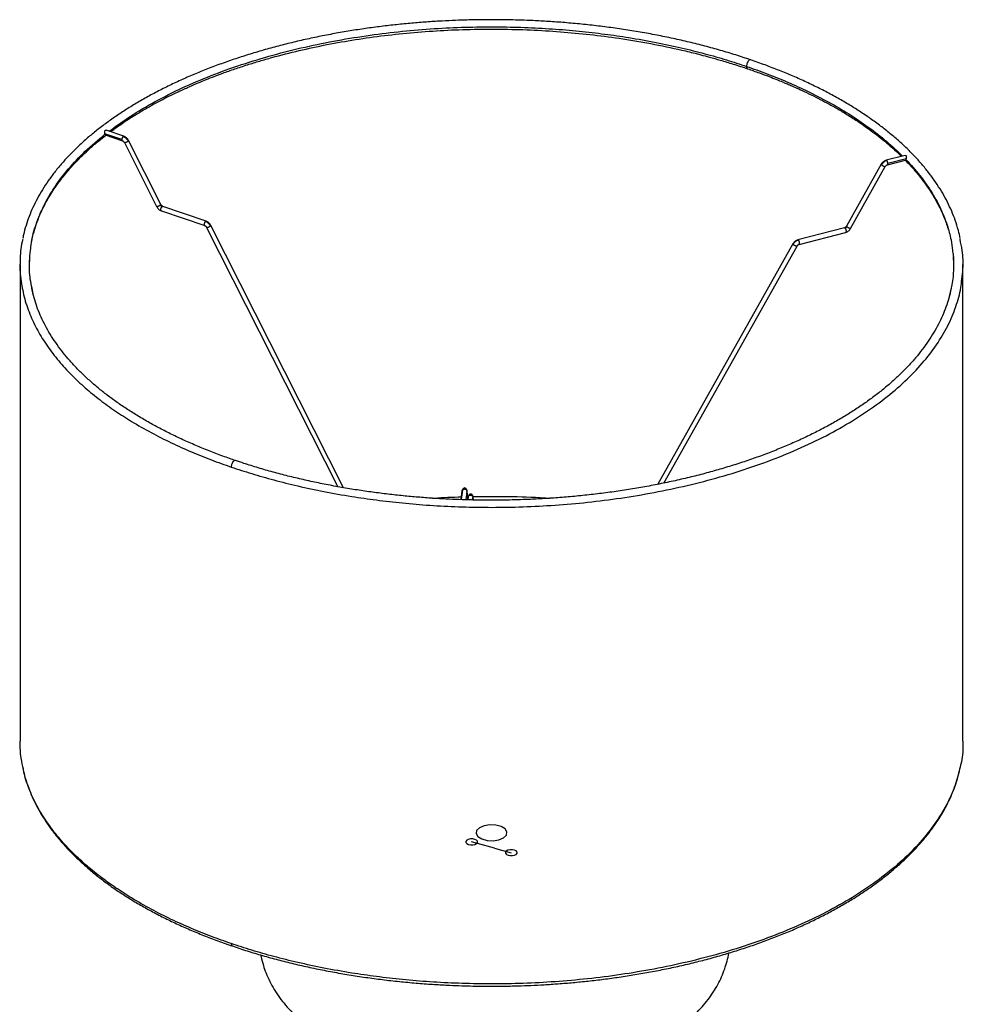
# Paper-space layout '_Trimétrica' of a CAD drawing. Header units: millimetres. Extents: x -218 to 183, y -281 to 487.
# Tile 2 of 2: x -218 to 183, y 69 to 487. Entities that reach past the tile are written whole.
import ezdxf

# ---------------------------------------------------------------- set-up
doc = ezdxf.new("R2010")
doc.units = ezdxf.units.MM
doc.linetypes.add('CENTERX2', pattern=[20.32, 12.7, -2.54, 2.54, -2.54])

psp = doc.layouts.new('_Trimétrica')

# ---------------------------------------------------------------- linework, layer by layer
at = {"color": 7, "linetype": 'Continuous', "lineweight": 25}
for p, q in [((92.61, 470.32), (92.49, 470.37)), ((-181.4, 438.77), (-181.44, 439.02)), ((-174.25, 436.57), (-181.44, 439.02)), ((-173.38, 437.95), (-180.84, 440.49)), ((-181.34, 438.55), (-174.02, 436.05)), ((-173.18, 435.26), (-159.48, 408.07)), ((-157.69, 408.97), (-171.39, 436.16)), ((150.02, 427.75), (150.01, 427.74)), ((158.02, 429.8), (150.03, 427.75)), ((150.53, 425.81), (158.25, 427.79)), ((158.44, 428.3), (150.72, 426.32)), ((158.44, 428.3), (158.39, 428.05)), ((147.88, 426.07), (133.18, 399.78)), ((134.92, 398.8), (149.63, 425.1)), ((-157.49, 406.29), (-139.11, 400.02)), ((-138.46, 401.91), (-156.85, 408.18)), ((-138.27, 399.23), (-82.62, 289.2)), ((-80.17, 288.77), (-136.48, 400.13)), ((132.28, 399.06), (112.55, 394)), ((113.05, 392.06), (132.78, 397.13)), ((110.41, 392.33), (53.09, 290.21)), ((55.68, 290.74), (112.16, 391.35)), ((-213.44, 383.45), (-213.33, 385.74)), ((178.41, 386.94), (178.56, 383.45)), ((-217.44, 383.45), (-217.44, 181.16)), ((182.56, 181.16), (182.56, 383.45)), ((-211.88, 371.04), (-212.34, 373.41)), ((177.45, 373.03), (176.39, 368.73)), ((-30.34, 283.7), (-29.9, 287.42)), ((-29.8, 287.77), (-30.29, 283.7)), ((-27.9, 287.35), (-28.34, 283.63)), ((-27.52, 283.61), (-27.8, 287.52)), ((-27.62, 284.98), (-27.31, 284.99)), ((-27.33, 284.9), (-27.49, 283.61)), ((-25.48, 283.56), (-25.35, 284.66)), ((-25.34, 284.75), (-25.38, 284.55)), ((-25.14, 283.55), (-25.24, 284.92))]:
    psp.add_line(p, q, dxfattribs=at)
at = {"color": 7, "linetype": 'CENTERX2'}
for q in [(-25.86, 138.43), (-9.06, 133.86)]:
    psp.add_line((-16.13, 135.78), q, dxfattribs=at)
at = {"color": 7, "linetype": 'Continuous', "flags": 128}
for points in [[(-11.12, 141.35), (-10.88, 142.67), (-11.65, 143.94), (-13.29, 144.96), (-15.57, 145.58), (-18.13, 145.7), (-20.59, 145.3), (-22.57, 144.46), (-23.77, 143.28), (-24, 141.96), (-23.24, 140.7), (-21.59, 139.68), (-19.32, 139.06), (-16.75, 138.94), (-14.3, 139.33), (-12.32, 140.18), (-11.12, 141.35)], [(-26.33, 137.16), (-25.36, 137.17), (-24.46, 137.36), (-23.77, 137.72), (-23.41, 138.19), (-23.41, 138.69), (-23.79, 139.15), (-24.49, 139.5), (-25.39, 139.69), (-26.37, 139.69), (-27.27, 139.49), (-27.95, 139.14), (-28.32, 138.67), (-28.31, 138.17), (-27.93, 137.71), (-27.24, 137.35), (-26.33, 137.16)], [(-9.53, 132.6), (-8.55, 132.6), (-7.65, 132.8), (-6.97, 133.15), (-6.6, 133.62), (-6.61, 134.12), (-6.99, 134.58), (-7.68, 134.94), (-8.59, 135.13), (-9.56, 135.12), (-10.46, 134.93), (-11.15, 134.57), (-11.51, 134.1), (-11.51, 133.6), (-11.13, 133.14), (-10.43, 132.79), (-9.53, 132.6)]]:
    psp.add_lwpolyline(points, dxfattribs=at)
at = {"color": 7, "linetype": 'Continuous', "lineweight": 25}
for points, knots in [([(-17.44, 487.43), (-20.09, 487.41), (-23.83, 487.39), (-29.38, 487.25), (-34.17, 487.08), (-39.88, 486.79), (-45.86, 486.4), (-52.12, 485.88), (-58.54, 485.24), (-65.08, 484.47), (-71.68, 483.57), (-78.32, 482.54), (-84.96, 481.37), (-91.58, 480.08), (-98.15, 478.65), (-104.66, 477.09), (-111.09, 475.4), (-117.43, 473.58), (-123.66, 471.64), (-129.76, 469.58), (-135.73, 467.4), (-141.55, 465.1), (-147.22, 462.69), (-152.72, 460.17), (-158.04, 457.54), (-163.18, 454.8), (-168.13, 451.97), (-172.88, 449.04), (-177.42, 446.02), (-181.75, 442.91), (-185.86, 439.71), (-189.74, 436.43), (-193.38, 433.08), (-196.79, 429.65), (-199.96, 426.15), (-202.88, 422.59), (-205.55, 418.97), (-207.96, 415.28), (-210.11, 411.55), (-211.99, 407.76), (-213.61, 403.92), (-214.94, 400.04), (-215.81, 396.98), (-216.15, 395.21), (-216.23, 394.75)], [0, 0, 0, 0, 0.027197, 0.038464, 0.057136, 0.076555, 0.097403, 0.119167, 0.141639, 0.164651, 0.188087, 0.211858, 0.235899, 0.26016, 0.2846, 0.309189, 0.333901, 0.358715, 0.383616, 0.408589, 0.433622, 0.458706, 0.483832, 0.508995, 0.534187, 0.559404, 0.584643, 0.6099, 0.635174, 0.660461, 0.685761, 0.711074, 0.736399, 0.761737, 0.78709, 0.81246, 0.837851, 0.863268, 0.888716, 0.914204, 0.939741, 0.965341, 0.991019, 1, 1, 1, 1]), ([(92.48, 470.36), (91.44, 470.72), (88.32, 471.8), (82.97, 473.45), (76.45, 475.34), (69.79, 477.09), (63.02, 478.71), (56.15, 480.19), (49.18, 481.54), (42.15, 482.75), (35.05, 483.82), (27.92, 484.75), (20.79, 485.54), (13.72, 486.19), (6.89, 486.68), (0.7, 487.02), (-4.72, 487.23), (-10.62, 487.39), (-14.8, 487.41), (-17.44, 487.43)], [0, 0, 0, 0, 0.032274, 0.096491, 0.160665, 0.224788, 0.288847, 0.352824, 0.416697, 0.480426, 0.543952, 0.607178, 0.669921, 0.731817, 0.791993, 0.847726, 0.89227, 0.931861, 1, 1, 1, 1]), ([(-179.64, 440.08), (-176.74, 442.2), (-170.73, 446.59), (-160.29, 452.72), (-148.8, 458.53), (-136.52, 463.77), (-123.65, 468.42), (-110.32, 472.46), (-96.7, 475.89), (-82.91, 478.7), (-69.1, 480.92), (-55.4, 482.57), (-41.91, 483.69), (-28.72, 484.31), (-15.91, 484.46), (-3.55, 484.21), (8.32, 483.58), (19.67, 482.63), (30.46, 481.39), (41.34, 479.81), (52.21, 477.88), (62.96, 475.58), (72.93, 473.08), (82.17, 470.46), (87.94, 468.55), (90.75, 467.62)], [0, 0, 0, 0, 0.049328, 0.102389, 0.155078, 0.207222, 0.258661, 0.309247, 0.358849, 0.407351, 0.454656, 0.500683, 0.545369, 0.58867, 0.630553, 0.671003, 0.710016, 0.747599, 0.783767, 0.818544, 0.858484, 0.896527, 0.932744, 0.967209, 1, 1, 1, 1]), ([(-179.04, 439.88), (-177.82, 440.77), (-174.98, 442.87), (-170.06, 446.11), (-164.21, 449.66), (-157.72, 453.22), (-151.69, 456.23), (-146.58, 458.58), (-142.83, 460.21), (-139.32, 461.67), (-135.6, 463.15), (-131.23, 464.8), (-126.29, 466.55), (-121.06, 468.27), (-115.81, 469.89), (-108.56, 471.96), (-99.13, 474.37), (-87.29, 476.91), (-75.18, 479.05), (-62.83, 480.77), (-50.28, 482.08), (-37.61, 482.97), (-24.85, 483.43), (-12.06, 483.46), (0.7, 483.07), (13.38, 482.25), (25.92, 481.01), (38.77, 479.29), (51.82, 477.04), (61.69, 474.92), (68.14, 473.36), (71.51, 472.5), (75.34, 471.48), (79.93, 470.18), (85.36, 468.54), (89.17, 467.27), (91.21, 466.59)], [0, 0, 0, 0, 0.021061, 0.049087, 0.078959, 0.110353, 0.142716, 0.161811, 0.177841, 0.191192, 0.206225, 0.224183, 0.244536, 0.265257, 0.285311, 0.3047, 0.346914, 0.388863, 0.430792, 0.472714, 0.514634, 0.556528, 0.598422, 0.640299, 0.682155, 0.724006, 0.765845, 0.807663, 0.854481, 0.901007, 0.912872, 0.924569, 0.938046, 0.955313, 0.976079, 1, 1, 1, 1]), ([(92.49, 470.37), (92.48, 470.38), (92.41, 470.41), (92.2, 470.4), (91.86, 470.24), (91.51, 469.87), (91.25, 469.47), (91.08, 469.11), (90.93, 468.72), (90.79, 468.21), (90.77, 467.86), (90.75, 467.62)], [0, 0, 0, 0, 0.018213, 0.110215, 0.27988, 0.449544, 0.541546, 0.636047, 0.731117, 0.824757, 1, 1, 1, 1]), ([(181.41, 394.51), (181.16, 395.67), (180.6, 398.28), (179.37, 402.16), (177.82, 406.15), (176.04, 409.97), (174, 413.74), (171.68, 417.47), (169.09, 421.15), (166.24, 424.78), (163.13, 428.35), (159.76, 431.85), (156.15, 435.27), (152.29, 438.63), (148.19, 441.9), (143.86, 445.09), (139.31, 448.19), (134.54, 451.2), (129.55, 454.11), (124.36, 456.92), (118.98, 459.62), (113.4, 462.22), (107.64, 464.7), (101.71, 467.07), (96.65, 468.96), (93.52, 470.01), (92.48, 470.36)], [0, 0, 0, 0, 0.037739, 0.084801, 0.127135, 0.169525, 0.211968, 0.254459, 0.296992, 0.33956, 0.382157, 0.424776, 0.46741, 0.510053, 0.552702, 0.595352, 0.637999, 0.680641, 0.723276, 0.765901, 0.808515, 0.851117, 0.893705, 0.936277, 0.978831, 1, 1, 1, 1]), ([(90.75, 467.62), (93.65, 466.6), (99.61, 464.5), (108.34, 460.94), (117.12, 456.94), (125.84, 452.43), (134.41, 447.4), (142.67, 441.81), (150.36, 435.84), (154.76, 431.59), (156.91, 429.51)], [0, 0, 0, 0, 0.105125, 0.215896, 0.332589, 0.455465, 0.584766, 0.720702, 0.863444, 1, 1, 1, 1]), ([(90.75, 467.62), (90.76, 467.5), (90.77, 467.23), (90.87, 466.9), (91.02, 466.67), (91.16, 466.63), (91.22, 466.61)], [0, 0, 0, 0, 0.243631, 0.513914, 0.805428, 1, 1, 1, 1]), ([(91.21, 466.59), (92.88, 466.01), (95.96, 464.94), (100.07, 463.4), (103.33, 462.12), (105.73, 461.14), (107.72, 460.3), (109.77, 459.42), (112.32, 458.29), (116.86, 456.2), (122.92, 453.19), (129.29, 449.67), (134.46, 446.54), (138.49, 443.93), (142.03, 441.47), (145.32, 439.05), (148.63, 436.45), (151.94, 433.65), (154.59, 431.26), (156.01, 429.85), (156.46, 429.4)], [0, 0, 0, 0, 0.061145, 0.112982, 0.154722, 0.185721, 0.205986, 0.232961, 0.267045, 0.308153, 0.418288, 0.523166, 0.592982, 0.66143, 0.720938, 0.77457, 0.836499, 0.905529, 0.969556, 1, 1, 1, 1]), ([(-181.44, 439.02), (-181.45, 439.08), (-181.47, 439.21), (-181.49, 439.48), (-181.51, 439.83), (-181.47, 440.14), (-181.39, 440.34), (-181.29, 440.45), (-181.16, 440.51), (-181, 440.54), (-180.9, 440.49), (-180.84, 440.47)], [0, 0, 0, 0, 0.088497, 0.179542, 0.35882, 0.538061, 0.628264, 0.718094, 0.808208, 0.898347, 1, 1, 1, 1]), ([(-212.94, 389.53), (-212.86, 390.58), (-212.55, 394.28), (-210.75, 400.62), (-207.52, 408.54), (-202.93, 416.41), (-197.05, 424.13), (-189.98, 431.65), (-184.26, 436.39), (-181.4, 438.77)], [0, 0, 0, 0, 0.059811, 0.211679, 0.366106, 0.522649, 0.680826, 0.840122, 1, 1, 1, 1]), ([(-212.69, 392.05), (-212.64, 392.4), (-212.4, 394.16), (-211.56, 397.39), (-210.25, 401.52), (-208.64, 405.46), (-206.84, 409.16), (-204.97, 412.48), (-203.09, 415.44), (-201.2, 418.14), (-199.16, 420.82), (-196.89, 423.57), (-194.25, 426.5), (-191.17, 429.65), (-187.77, 432.82), (-184.36, 435.77), (-182.03, 437.58), (-180.95, 438.42)], [0, 0, 0, 0, 0.021494, 0.109632, 0.194081, 0.275125, 0.352342, 0.424543, 0.483412, 0.540632, 0.598315, 0.657033, 0.721679, 0.79336, 0.869754, 0.939573, 1, 1, 1, 1]), ([(-181.25, 438.52), (-181.25, 438.52), (-181.29, 438.51), (-181.33, 438.58), (-181.38, 438.71), (-181.4, 438.77)], [0, 0, 0, 0, 0.0001695, 0.500214, 1, 1, 1, 1]), ([(-173.7, 437.86), (-173.77, 437.79), (-173.88, 437.69), (-174.01, 437.48), (-174.1, 437.3), (-174.17, 437.1), (-174.23, 436.85), (-174.25, 436.68), (-174.25, 436.57)], [0, 0, 0, 0, 0.243352, 0.373386, 0.505405, 0.636635, 0.764394, 1, 1, 1, 1]), ([(-174.25, 436.57), (-174.25, 436.47), (-174.23, 436.31), (-174.17, 436.17), (-174.11, 436.09), (-174.06, 436.07), (-174.04, 436.07)], [0, 0, 0, 0, 0.414714, 0.639598, 0.870589, 1, 1, 1, 1]), ([(-174.05, 436.06), (-173.96, 436.03), (-173.8, 435.96), (-173.55, 435.77), (-173.34, 435.54), (-173.23, 435.35), (-173.18, 435.26)], [0, 0, 0, 0, 0.241807, 0.494347, 0.749783, 1, 1, 1, 1]), ([(-173.36, 437.93), (-173.37, 437.94), (-173.41, 437.96), (-173.52, 437.96), (-173.63, 437.9), (-173.7, 437.86)], [0, 0, 0, 0, 0.136585, 0.437273, 1, 1, 1, 1]), ([(-173.7, 437.86), (-173.49, 437.77), (-173.07, 437.6), (-172.48, 437.14), (-171.95, 436.58), (-171.7, 436.14), (-171.58, 435.93)], [0, 0, 0, 0, 0.245958, 0.5, 0.754042, 1, 1, 1, 1]), ([(-171.39, 436.16), (-171.51, 436.36), (-171.73, 436.75), (-172.21, 437.27), (-172.76, 437.69), (-173.16, 437.86), (-173.35, 437.94)], [0, 0, 0, 0, 0.244026, 0.49742, 0.752135, 1, 1, 1, 1]), ([(-173.18, 435.26), (-173.18, 435.26), (-173.18, 435.24), (-173.14, 435.23), (-173.04, 435.23), (-172.85, 435.27), (-172.6, 435.37), (-172.37, 435.47), (-172.18, 435.55), (-172, 435.65), (-171.78, 435.78), (-171.66, 435.87), (-171.58, 435.93)], [0, 0, 0, 0, 0.015804, 0.102219, 0.186349, 0.341497, 0.496644, 0.580774, 0.667189, 0.754124, 0.839752, 1, 1, 1, 1]), ([(-171.58, 435.93), (-171.52, 435.98), (-171.43, 436.06), (-171.39, 436.13), (-171.39, 436.15), (-171.4, 436.16)], [0, 0, 0, 0, 0.505504, 0.775616, 1, 1, 1, 1]), ([(150, 427.74), (149.79, 427.67), (149.37, 427.53), (148.78, 427.14), (148.26, 426.66), (148.01, 426.27), (147.89, 426.08)], [0, 0, 0, 0, 0.246844, 0.501196, 0.754935, 1, 1, 1, 1]), ([(150.27, 427.64), (150.05, 427.56), (149.6, 427.42), (148.96, 427), (148.4, 426.47), (148.13, 426.05), (148, 425.84)], [0, 0, 0, 0, 0.245958, 0.5, 0.754042, 1, 1, 1, 1]), ([(150.27, 427.64), (150.22, 427.68), (150.13, 427.75), (150.05, 427.76), (150.02, 427.74), (150.01, 427.74)], [0, 0, 0, 0, 0.61558, 0.944511, 1, 1, 1, 1]), ([(150.72, 426.32), (150.71, 426.43), (150.71, 426.6), (150.65, 426.86), (150.59, 427.05), (150.52, 427.24), (150.42, 427.46), (150.33, 427.57), (150.27, 427.64)], [0, 0, 0, 0, 0.2356056, 0.3633653, 0.4945948, 0.6266144, 0.7566477, 1, 1, 1, 1]), ([(150.27, 425.92), (150.33, 425.87), (150.42, 425.8), (150.52, 425.8), (150.59, 425.84), (150.65, 425.92), (150.71, 426.06), (150.71, 426.22), (150.72, 426.32)], [0, 0, 0, 0, 0.243352, 0.373386, 0.505405, 0.636635, 0.764394, 1, 1, 1, 1]), ([(158.02, 429.78), (158.08, 429.8), (158.17, 429.84), (158.31, 429.8), (158.42, 429.73), (158.49, 429.62), (158.55, 429.41), (158.55, 429.1), (158.51, 428.76), (158.47, 428.49), (158.45, 428.36), (158.44, 428.3)], [0, 0, 0, 0, 0.100467, 0.190745, 0.280618, 0.370774, 0.461021, 0.640254, 0.819647, 0.911104, 1, 1, 1, 1]), ([(158.18, 427.7), (159.22, 426.6), (161.43, 424.27), (164.34, 420.76), (166.94, 417.3), (169.17, 413.96), (171.09, 410.75), (172.78, 407.53), (174.2, 404.4), (175.38, 401.43), (175.98, 399.51), (176.25, 398.66)], [0, 0, 0, 0, 0.119672, 0.253631, 0.374487, 0.483132, 0.599727, 0.704179, 0.809462, 0.914813, 1, 1, 1, 1]), ([(158.39, 428.05), (158.38, 427.99), (158.35, 427.86), (158.3, 427.79), (158.23, 427.81), (158.2, 427.82)], [0, 0, 0, 0, 0.332713, 0.666191, 1, 1, 1, 1]), ([(158.39, 428.05), (160.42, 425.81), (164.56, 421.24), (169.58, 413.96), (173.36, 406.92), (175.95, 400.2), (177.51, 394.6), (177.94, 391.01), (178.11, 389.53)], [0, 0, 0, 0, 0.184893, 0.377214, 0.576825, 0.731194, 0.889391, 1, 1, 1, 1]), ([(147.88, 426.07), (147.88, 426.04), (147.87, 425.99), (147.96, 425.89), (148, 425.84)], [0, 0, 0, 0, 0.5096879, 1, 1, 1, 1]), ([(148, 425.84), (148.03, 425.81), (148.11, 425.74), (148.22, 425.66), (148.27, 425.61)], [0, 0, 0, 0, 0.48517, 1, 1, 1, 1]), ([(148.27, 425.61), (148.36, 425.55), (148.55, 425.43), (148.85, 425.26), (149.13, 425.14), (149.37, 425.07), (149.54, 425.05), (149.63, 425.06), (149.63, 425.1), (149.63, 425.1)], [0, 0, 0, 0, 0.173576, 0.345043, 0.504937, 0.656189, 0.821438, 0.994941, 1, 1, 1, 1]), ([(149.62, 425.09), (149.68, 425.17), (149.79, 425.35), (150.02, 425.56), (150.28, 425.73), (150.46, 425.79), (150.55, 425.82)], [0, 0, 0, 0, 0.247989, 0.502712, 0.756045, 1, 1, 1, 1]), ([(-159.48, 408.07), (-159.37, 407.88), (-159.14, 407.48), (-158.66, 406.97), (-158.11, 406.54), (-157.71, 406.38), (-157.52, 406.3)], [0, 0, 0, 0, 0.2440262, 0.4974196, 0.752135, 1, 1, 1, 1]), ([(-157.88, 408.74), (-157.96, 408.68), (-158.08, 408.59), (-158.3, 408.46), (-158.48, 408.36), (-158.67, 408.28), (-158.89, 408.18), (-159.15, 408.08), (-159.34, 408.04), (-159.44, 408.04), (-159.47, 408.05), (-159.47, 408.07), (-159.47, 408.07)], [0, 0, 0, 0, 0.160248, 0.245876, 0.332811, 0.419226, 0.503356, 0.658503, 0.813651, 0.897781, 0.984196, 1, 1, 1, 1]), ([(-157.69, 408.97), (-157.69, 408.96), (-157.68, 408.94), (-157.72, 408.87), (-157.82, 408.79), (-157.88, 408.74)], [0, 0, 0, 0, 0.224384, 0.494496, 1, 1, 1, 1]), ([(-157.88, 408.74), (-157.84, 408.66), (-157.75, 408.52), (-157.58, 408.33), (-157.38, 408.18), (-157.24, 408.12), (-157.17, 408.09)], [0, 0, 0, 0, 0.245958, 0.5, 0.754042, 1, 1, 1, 1]), ([(-157.72, 406.81), (-157.72, 406.92), (-157.7, 407.09), (-157.64, 407.34), (-157.57, 407.53), (-157.48, 407.71), (-157.35, 407.92), (-157.24, 408.03), (-157.17, 408.09)], [0, 0, 0, 0, 0.235606, 0.363365, 0.494595, 0.626614, 0.756648, 1, 1, 1, 1]), ([(-157.49, 406.29), (-157.52, 406.3), (-157.57, 406.32), (-157.64, 406.4), (-157.7, 406.55), (-157.72, 406.7), (-157.72, 406.81)], [0, 0, 0, 0, 0.179501, 0.397202, 0.609147, 1, 1, 1, 1]), ([(-156.82, 408.17), (-156.91, 408.21), (-157.07, 408.27), (-157.32, 408.46), (-157.53, 408.7), (-157.64, 408.88), (-157.69, 408.97)], [0, 0, 0, 0, 0.241807, 0.494347, 0.749783, 1, 1, 1, 1]), ([(-157.17, 408.09), (-157.1, 408.13), (-156.99, 408.2), (-156.89, 408.2), (-156.85, 408.18), (-156.85, 408.18)], [0, 0, 0, 0, 0.612666, 0.940039, 1, 1, 1, 1]), ([(-138.79, 401.82), (-138.86, 401.76), (-138.97, 401.65), (-139.1, 401.44), (-139.18, 401.26), (-139.25, 401.07), (-139.32, 400.82), (-139.33, 400.65), (-139.34, 400.54)], [0, 0, 0, 0, 0.243352, 0.373386, 0.505405, 0.636635, 0.764394, 1, 1, 1, 1]), ([(-138.44, 401.9), (-138.45, 401.91), (-138.5, 401.93), (-138.61, 401.93), (-138.72, 401.87), (-138.79, 401.82)], [0, 0, 0, 0, 0.136585, 0.437273, 1, 1, 1, 1]), ([(-136.67, 399.9), (-136.79, 400.11), (-137.04, 400.55), (-137.56, 401.11), (-138.16, 401.56), (-138.58, 401.74), (-138.79, 401.82)], [0, 0, 0, 0, 0.245973, 0.5, 0.754027, 1, 1, 1, 1]), ([(-136.48, 400.14), (-136.59, 400.33), (-136.82, 400.72), (-137.3, 401.24), (-137.85, 401.66), (-138.25, 401.82), (-138.44, 401.9)], [0, 0, 0, 0, 0.244037, 0.4974136, 0.7521151, 1, 1, 1, 1]), ([(-139.34, 400.54), (-139.33, 400.44), (-139.32, 400.28), (-139.25, 400.14), (-139.2, 400.06), (-139.15, 400.04), (-139.13, 400.03)], [0, 0, 0, 0, 0.414734, 0.639628, 0.87063, 1, 1, 1, 1]), ([(-139.13, 400.03), (-139.05, 400), (-138.88, 399.93), (-138.64, 399.74), (-138.42, 399.51), (-138.32, 399.32), (-138.27, 399.23)], [0, 0, 0, 0, 0.241813, 0.494334, 0.749758, 1, 1, 1, 1]), ([(-138.26, 399.23), (-138.26, 399.23), (-138.26, 399.21), (-138.23, 399.2), (-138.13, 399.2), (-137.94, 399.24), (-137.68, 399.34), (-137.46, 399.44), (-137.27, 399.53), (-137.09, 399.62), (-136.87, 399.75), (-136.75, 399.84), (-136.67, 399.9)], [0, 0, 0, 0, 0.015696, 0.10212, 0.18626, 0.341424, 0.496588, 0.580728, 0.667152, 0.754097, 0.839734, 1, 1, 1, 1]), ([(-136.67, 399.9), (-136.61, 399.95), (-136.52, 400.03), (-136.47, 400.1), (-136.48, 400.12), (-136.49, 400.13)], [0, 0, 0, 0, 0.505329, 0.775347, 1, 1, 1, 1]), ([(133.18, 399.79), (133.13, 399.7), (133.02, 399.53), (132.79, 399.31), (132.54, 399.15), (132.36, 399.09), (132.28, 399.06)], [0, 0, 0, 0, 0.252787, 0.512438, 0.770673, 1, 1, 1, 1]), ([(132.28, 399.06), (132.28, 399.06), (132.31, 399.08), (132.39, 399.07), (132.48, 399), (132.53, 398.95)], [0, 0, 0, 0, 0.007172, 0.352929, 1, 1, 1, 1]), ([(132.53, 398.95), (132.61, 398.98), (132.76, 399.03), (132.97, 399.16), (133.16, 399.34), (133.25, 399.48), (133.29, 399.55)], [0, 0, 0, 0, 0.245958, 0.5, 0.754042, 1, 1, 1, 1]), ([(132.53, 398.95), (132.59, 398.88), (132.68, 398.77), (132.78, 398.56), (132.85, 398.37), (132.91, 398.17), (132.96, 397.92), (132.97, 397.75), (132.98, 397.63)], [0, 0, 0, 0, 0.243352, 0.373386, 0.505405, 0.636635, 0.764394, 1, 1, 1, 1]), ([(132.98, 397.63), (132.97, 397.53), (132.96, 397.38), (132.91, 397.24), (132.85, 397.16), (132.8, 397.14), (132.78, 397.13)], [0, 0, 0, 0, 0.377623, 0.582394, 0.792725, 1, 1, 1, 1]), ([(132.81, 397.14), (133.01, 397.2), (133.44, 397.34), (134.03, 397.73), (134.55, 398.22), (134.8, 398.6), (134.92, 398.79)], [0, 0, 0, 0, 0.246844, 0.5011957, 0.7549348, 1, 1, 1, 1]), ([(133.29, 399.55), (133.25, 399.6), (133.16, 399.7), (133.17, 399.75), (133.18, 399.78)], [0, 0, 0, 0, 0.490312, 1, 1, 1, 1]), ([(133.56, 399.32), (133.51, 399.36), (133.4, 399.44), (133.33, 399.51), (133.29, 399.55)], [0, 0, 0, 0, 0.51483, 1, 1, 1, 1]), ([(134.92, 398.8), (134.92, 398.8), (134.92, 398.77), (134.84, 398.75), (134.66, 398.77), (134.42, 398.85), (134.15, 398.97), (133.84, 399.13), (133.66, 399.26), (133.56, 399.32)], [0, 0, 0, 0, 0.005059, 0.178562, 0.343811, 0.495063, 0.654957, 0.826424, 1, 1, 1, 1]), ([(-216.22, 394.45), (-216.33, 394.03), (-217.16, 390.98), (-217.44, 385.28), (-217.57, 379.94), (-217.08, 377.3), (-217.07, 377.24)], [0, 0, 0, 0, 0.072875, 0.536784, 0.990431, 1, 1, 1, 1]), ([(112.53, 393.99), (112.32, 393.92), (111.9, 393.78), (111.31, 393.4), (110.79, 392.91), (110.54, 392.52), (110.42, 392.34)], [0, 0, 0, 0, 0.2468644, 0.5012023, 0.7549244, 1, 1, 1, 1]), ([(112.8, 393.89), (112.58, 393.81), (112.13, 393.67), (111.49, 393.25), (110.93, 392.72), (110.66, 392.31), (110.53, 392.1)], [0, 0, 0, 0, 0.245973, 0.5, 0.754027, 1, 1, 1, 1]), ([(112.8, 393.89), (112.74, 393.93), (112.66, 394), (112.58, 394.01), (112.55, 394), (112.55, 394)], [0, 0, 0, 0, 0.647071, 0.992828, 1, 1, 1, 1]), ([(113.25, 392.57), (113.24, 392.68), (113.23, 392.85), (113.18, 393.11), (113.12, 393.3), (113.05, 393.49), (112.94, 393.71), (112.86, 393.82), (112.8, 393.89)], [0, 0, 0, 0, 0.235606, 0.363365, 0.494595, 0.626614, 0.756648, 1, 1, 1, 1]), ([(182.05, 377.25), (182.24, 378.72), (182.77, 382.8), (182.52, 388.48), (181.66, 392.64), (181.33, 394.21)], [0, 0, 0, 0, 0.261358, 0.72132, 1, 1, 1, 1]), ([(-212.34, 373.41), (-212.6, 374.68), (-213.41, 378.49), (-213.64, 383.88), (-213.14, 387.98), (-212.94, 389.53)], [0, 0, 0, 0, 0.238106, 0.710771, 1, 1, 1, 1]), ([(110.41, 392.33), (110.41, 392.3), (110.4, 392.24), (110.48, 392.15), (110.53, 392.1)], [0, 0, 0, 0, 0.509867, 1, 1, 1, 1]), ([(110.53, 392.1), (110.56, 392.06), (110.64, 391.99), (110.74, 391.91), (110.8, 391.87)], [0, 0, 0, 0, 0.485179, 1, 1, 1, 1]), ([(110.8, 391.87), (110.89, 391.81), (111.07, 391.68), (111.38, 391.52), (111.66, 391.4), (111.9, 391.32), (112.07, 391.3), (112.16, 391.31), (112.16, 391.35), (112.16, 391.35)], [0, 0, 0, 0, 0.173592, 0.345086, 0.505013, 0.656278, 0.821538, 0.995059, 1, 1, 1, 1]), ([(112.15, 391.34), (112.21, 391.43), (112.32, 391.6), (112.55, 391.81), (112.8, 391.98), (112.98, 392.04), (113.07, 392.07)], [0, 0, 0, 0, 0.248015, 0.502726, 0.756041, 1, 1, 1, 1]), ([(112.8, 392.17), (112.86, 392.13), (112.94, 392.05), (113.05, 392.05), (113.12, 392.09), (113.18, 392.17), (113.23, 392.31), (113.24, 392.47), (113.25, 392.57)], [0, 0, 0, 0, 0.243352, 0.373386, 0.505405, 0.636635, 0.764394, 1, 1, 1, 1]), ([(178.11, 389.53), (178.22, 388.85), (178.66, 385.97), (178.54, 380.82), (178.21, 375.99), (177.54, 373.39), (177.45, 373.03)], [0, 0, 0, 0, 0.124292, 0.525239, 0.933882, 1, 1, 1, 1]), ([(-217.07, 377.24), (-216.68, 374.76), (-215.91, 369.82), (-213.44, 362.56), (-210.14, 355.55), (-206.01, 348.9), (-201.21, 342.62), (-195.81, 336.71), (-189.94, 331.2), (-183.67, 326.07), (-177.09, 321.32), (-169.86, 316.67), (-161.99, 312.17), (-153.49, 307.87), (-144.94, 304.03), (-136.46, 300.59), (-130.67, 298.55), (-127.84, 297.56)], [0, 0, 0, 0, 0.078249, 0.156068, 0.231622, 0.304831, 0.375642, 0.444026, 0.509977, 0.573506, 0.634639, 0.693417, 0.760912, 0.825196, 0.886387, 0.944611, 1, 1, 1, 1]), ([(-127.84, 297.56), (-124.97, 296.61), (-119.06, 294.66), (-109.61, 291.98), (-99.41, 289.43), (-88.4, 287.08), (-77.28, 285.1), (-66.14, 283.49), (-55.09, 282.23), (-43.47, 281.26), (-31.32, 280.63), (-18.66, 280.37), (-5.55, 280.55), (7.95, 281.2), (21.76, 282.35), (35.79, 284.06), (49.91, 286.36), (64.01, 289.26), (77.94, 292.79), (91.55, 296.95), (104.7, 301.74), (117.21, 307.13), (128.94, 313.09), (139.76, 319.58), (149.52, 326.52), (158.12, 333.87), (165.49, 341.52), (171.56, 349.42), (176.32, 357.45), (179.69, 365.56), (181.59, 372.16), (181.94, 376.06), (182.05, 377.25)], [0, 0, 0, 0, 0.024473, 0.050198, 0.077234, 0.105637, 0.135459, 0.161429, 0.188439, 0.216508, 0.245647, 0.275862, 0.307149, 0.339495, 0.372877, 0.40726, 0.442597, 0.478827, 0.515877, 0.55366, 0.592075, 0.631012, 0.67035, 0.70996, 0.749707, 0.789454, 0.829064, 0.868402, 0.907339, 0.945754, 0.983537, 1, 1, 1, 1]), ([(-126.08, 300.33), (-126.89, 300.6), (-129.72, 301.54), (-134.4, 303.28), (-140.14, 305.54), (-145.7, 307.92), (-151.1, 310.39), (-156.31, 312.97), (-161.34, 315.65), (-166.17, 318.42), (-170.8, 321.28), (-175.23, 324.23), (-179.43, 327.26), (-183.41, 330.36), (-187.16, 333.54), (-190.69, 336.78), (-193.97, 340.09), (-197.01, 343.46), (-199.81, 346.89), (-202.36, 350.36), (-204.66, 353.89), (-206.7, 357.47), (-208.48, 361.1), (-210.01, 364.77), (-211.25, 368.48), (-212.07, 371.46), (-212.38, 373.2), (-212.46, 373.68)], [0, 0, 0, 0, 0.016717, 0.058187, 0.099727, 0.141324, 0.182966, 0.224644, 0.26635, 0.308079, 0.349826, 0.39159, 0.433372, 0.475173, 0.516998, 0.558855, 0.600753, 0.642707, 0.684736, 0.726859, 0.769104, 0.811499, 0.854079, 0.896877, 0.939929, 0.983272, 1, 1, 1, 1]), ([(177.54, 373.32), (177.23, 371.94), (176.64, 369.32), (175.38, 365.47), (173.91, 361.78), (172.16, 358.13), (170.15, 354.51), (167.87, 350.94), (165.33, 347.41), (162.53, 343.93), (159.48, 340.5), (156.17, 337.14), (152.62, 333.84), (148.83, 330.6), (144.8, 327.45), (140.53, 324.36), (136.05, 321.36), (131.34, 318.45), (126.42, 315.63), (121.29, 312.9), (115.97, 310.28), (110.45, 307.75), (104.76, 305.34), (98.88, 303.04), (92.85, 300.85), (86.66, 298.78), (80.32, 296.83), (73.84, 295), (67.24, 293.3), (60.52, 291.74), (53.71, 290.3), (46.8, 289), (39.82, 287.83), (32.79, 286.8), (25.72, 285.92), (18.67, 285.17), (11.7, 284.57), (4.94, 284.11), (-1.04, 283.81), (-6.32, 283.63), (-11.57, 283.5), (-15.3, 283.48), (-17.44, 283.47)], [0, 0, 0, 0, 0.028758, 0.054749, 0.08068, 0.106553, 0.132374, 0.158148, 0.183884, 0.209589, 0.23527, 0.260933, 0.286583, 0.312224, 0.337861, 0.363494, 0.389127, 0.414759, 0.440391, 0.466025, 0.49166, 0.517295, 0.54293, 0.568564, 0.594194, 0.61982, 0.645439, 0.671046, 0.696639, 0.722211, 0.747753, 0.773256, 0.798701, 0.824061, 0.849289, 0.874301, 0.898918, 0.922687, 0.945284, 0.961294, 0.977687, 1, 1, 1, 1]), ([(-126.09, 300.3), (-126.11, 300.31), (-126.18, 300.35), (-126.4, 300.33), (-126.74, 300.18), (-127.09, 299.8), (-127.34, 299.4), (-127.52, 299.04), (-127.67, 298.66), (-127.81, 298.15), (-127.83, 297.79), (-127.84, 297.56)], [0, 0, 0, 0, 0.02987, 0.12078, 0.28843, 0.45608, 0.54699, 0.640369, 0.73431, 0.826838, 1, 1, 1, 1]), ([(-17.44, 283.47), (-20.06, 283.49), (-23.77, 283.51), (-29.27, 283.65), (-34.02, 283.82), (-39.67, 284.11), (-45.6, 284.5), (-51.8, 285.01), (-58.16, 285.65), (-64.63, 286.41), (-71.17, 287.3), (-77.74, 288.32), (-84.31, 289.48), (-90.86, 290.76), (-97.36, 292.18), (-103.79, 293.72), (-110.14, 295.39), (-116.38, 297.18), (-121.71, 298.83), (-124.89, 299.92), (-126.08, 300.33)], [0, 0, 0, 0, 0.068298, 0.096593, 0.143481, 0.192246, 0.244597, 0.299245, 0.355665, 0.413439, 0.472268, 0.531932, 0.592265, 0.653137, 0.71445, 0.776121, 0.838089, 0.900298, 0.962706, 1, 1, 1, 1]), ([(-28.8, 288.67), (-28.93, 288.66), (-29.18, 288.63), (-29.53, 288.36), (-29.8, 287.96), (-29.86, 287.65), (-29.89, 287.5)], [0, 0, 0, 0, 0.262692, 0.526238, 0.776025, 1, 1, 1, 1]), ([(-28.81, 288.66), (-28.81, 288.66), (-28.82, 288.69), (-28.85, 288.57), (-28.88, 288.35), (-28.9, 288.24)], [0, 0, 0, 0, 0.067654, 0.541365, 1, 1, 1, 1]), ([(-27.8, 287.52), (-27.82, 287.66), (-27.87, 287.96), (-28.11, 288.34), (-28.44, 288.61), (-28.68, 288.65), (-28.8, 288.67)], [0, 0, 0, 0, 0.227005, 0.477924, 0.740349, 1, 1, 1, 1]), ([(-42.47, 284.31), (-42.2, 284.33), (-38.14, 284.68), (-34.01, 284.77), (-30.15, 284.87)], [0, 0, 0, 0, 0.06486, 1, 1, 1, 1]), ([(-29.9, 287.42), (-29.89, 287.52), (-29.88, 287.65), (-29.81, 287.76), (-29.8, 287.77)], [0, 0, 0, 0, 0.852922, 1, 1, 1, 1]), ([(-29.8, 287.77), (-29.78, 287.81), (-29.73, 287.89), (-29.62, 288.01), (-29.46, 288.12), (-29.22, 288.22), (-29.03, 288.23), (-28.9, 288.24)], [0, 0, 0, 0, 0.120387, 0.301701, 0.484108, 0.66377, 1, 1, 1, 1]), ([(-28.9, 288.24), (-28.77, 288.23), (-28.58, 288.2), (-28.34, 288.09), (-28.18, 287.97), (-28.06, 287.83), (-27.93, 287.62), (-27.91, 287.46), (-27.9, 287.35)], [0, 0, 0, 0, 0.243352, 0.373386, 0.505405, 0.636635, 0.764394, 1, 1, 1, 1]), ([(-28, 286.93), (-27.99, 286.94), (-27.9, 287.02), (-27.83, 287.22), (-27.78, 287.42), (-27.8, 287.52), (-27.8, 287.52)], [0, 0, 0, 0, 0.063169, 0.535984, 0.968751, 1, 1, 1, 1]), ([(-27.34, 284.81), (-27.32, 284.92), (-27.3, 285.08), (-27.18, 285.28), (-27.06, 285.41), (-26.9, 285.52), (-26.66, 285.62), (-26.47, 285.63), (-26.34, 285.64)], [0, 0, 0, 0, 0.235606, 0.363365, 0.494595, 0.626614, 0.756648, 1, 1, 1, 1]), ([(-26.24, 286.07), (-26.37, 286.05), (-26.62, 286.03), (-26.97, 285.75), (-27.24, 285.36), (-27.3, 285.04), (-27.33, 284.89)], [0, 0, 0, 0, 0.262679, 0.526222, 0.776015, 1, 1, 1, 1]), ([(-26.34, 285.64), (-26.32, 285.75), (-26.29, 285.97), (-26.26, 286.09), (-26.25, 286.06), (-26.25, 286.05)], [0, 0, 0, 0, 0.457782, 0.930553, 1, 1, 1, 1]), ([(-26.34, 285.64), (-26.21, 285.62), (-26.02, 285.6), (-25.78, 285.48), (-25.62, 285.36), (-25.5, 285.22), (-25.37, 285.02), (-25.35, 284.86), (-25.34, 284.75)], [0, 0, 0, 0, 0.243352, 0.373386, 0.505405, 0.636635, 0.764394, 1, 1, 1, 1]), ([(-25.24, 284.91), (-25.26, 285.06), (-25.31, 285.36), (-25.55, 285.74), (-25.88, 286.01), (-26.12, 286.05), (-26.24, 286.07)], [0, 0, 0, 0, 0.2271, 0.478056, 0.740447, 1, 1, 1, 1]), ([(-25.37, 284.43), (-25.34, 284.49), (-25.25, 284.64), (-25.22, 284.82), (-25.24, 284.91), (-25.24, 284.92)], [0, 0, 0, 0, 0.429678, 0.961322, 1, 1, 1, 1]), ([(-25.27, 285.04), (-20.34, 285.08), (-10.2, 285.17), (0.72, 284.84), (6.62, 284.36), (7.38, 284.3)], [0, 0, 0, 0, 0.452042, 0.929699, 1, 1, 1, 1]), ([(-216.22, 170.4), (-216.56, 171.97), (-217.34, 175.54), (-217.34, 179.14), (-217.34, 181.16)], [0, 0, 0, 0, 0.4392039, 1, 1, 1, 1]), ([(182.46, 181.16), (182.49, 180.57), (182.65, 177.32), (182.27, 173.63), (181.44, 170.58), (181.33, 170.16)], [0, 0, 0, 0, 0.1605987, 0.8860416, 1, 1, 1, 1]), ([(-216.29, 170.1), (-216.04, 168.94), (-215.48, 166.33), (-214.25, 162.45), (-212.7, 158.46), (-210.93, 154.64), (-208.88, 150.87), (-206.56, 147.14), (-203.97, 143.46), (-201.12, 139.83), (-198.01, 136.26), (-194.65, 132.77), (-191.03, 129.34), (-187.17, 125.98), (-183.08, 122.71), (-178.75, 119.52), (-174.19, 116.42), (-169.42, 113.41), (-164.44, 110.5), (-159.25, 107.7), (-153.86, 104.99), (-148.28, 102.4), (-142.53, 99.91), (-136.59, 97.55), (-131.54, 95.65), (-128.41, 94.6), (-127.37, 94.25)], [0, 0, 0, 0, 0.037739, 0.084801, 0.127135, 0.169525, 0.211968, 0.254459, 0.296992, 0.33956, 0.382157, 0.424776, 0.46741, 0.510053, 0.552702, 0.595352, 0.637999, 0.680641, 0.723276, 0.765901, 0.808515, 0.851117, 0.893705, 0.936277, 0.978831, 1, 1, 1, 1]), ([(-127.84, 95.27), (-130.67, 96.26), (-136.46, 98.3), (-144.94, 101.73), (-153.49, 105.57), (-161.99, 109.87), (-169.86, 114.38), (-177.09, 119.03), (-183.67, 123.78), (-189.94, 128.91), (-195.81, 134.42), (-201.21, 140.32), (-206.01, 146.61), (-210.14, 153.26), (-213.41, 160.27), (-215.48, 166.02), (-216.06, 169.44), (-216.22, 170.4)], [0, 0, 0, 0, 0.058179, 0.119336, 0.183609, 0.25113, 0.322025, 0.383764, 0.447976, 0.514704, 0.583977, 0.655806, 0.730183, 0.807079, 0.886438, 0.968178, 1, 1, 1, 1]), ([(181.33, 170.16), (180.8, 167.88), (179.63, 162.85), (176.29, 155.16), (171.57, 147.12), (165.49, 139.23), (158.12, 131.57), (149.52, 124.23), (139.76, 117.28), (128.94, 110.8), (117.21, 104.84), (104.7, 99.45), (91.55, 94.66), (77.94, 90.5), (64.01, 86.97), (49.91, 84.07), (35.79, 81.77), (21.76, 80.06), (7.95, 78.9), (-5.55, 78.26), (-18.66, 78.08), (-31.32, 78.33), (-43.47, 78.97), (-55.09, 79.93), (-66.14, 81.2), (-77.28, 82.81), (-88.4, 84.79), (-99.41, 87.14), (-109.61, 89.69), (-119.06, 92.37), (-124.97, 94.32), (-127.84, 95.27)], [0, 0, 0, 0, 0.032691, 0.071982, 0.111806, 0.152041, 0.192553, 0.233206, 0.273859, 0.314371, 0.354606, 0.394431, 0.433722, 0.472365, 0.510259, 0.547316, 0.583458, 0.618625, 0.652768, 0.685851, 0.717851, 0.748754, 0.778557, 0.807266, 0.834892, 0.861454, 0.891955, 0.921006, 0.948658, 0.974969, 1, 1, 1, 1]), ([(-17.44, 77.18), (-14.8, 77.2), (-11.05, 77.22), (-5.5, 77.36), (-0.71, 77.53), (4.99, 77.82), (10.98, 78.22), (17.23, 78.73), (23.66, 79.37), (30.19, 80.14), (36.8, 81.04), (43.44, 82.07), (50.08, 83.24), (56.7, 84.53), (63.27, 85.96), (69.78, 87.52), (76.21, 89.21), (82.55, 91.03), (88.77, 92.97), (94.88, 95.03), (100.84, 97.21), (106.67, 99.51), (112.33, 101.92), (117.83, 104.44), (123.16, 107.07), (128.3, 109.81), (133.25, 112.64), (138, 115.57), (142.54, 118.59), (146.87, 121.71), (150.97, 124.9), (154.85, 128.18), (158.5, 131.53), (161.91, 134.96), (165.08, 138.46), (167.99, 142.02), (170.66, 145.64), (173.07, 149.33), (175.22, 153.06), (177.11, 156.85), (178.73, 160.69), (180.05, 164.57), (180.93, 167.63), (181.26, 169.4), (181.35, 169.86)], [0, 0, 0, 0, 0.027197, 0.038464, 0.057136, 0.076555, 0.097403, 0.119167, 0.141639, 0.164651, 0.188087, 0.211858, 0.235899, 0.26016, 0.2846, 0.309189, 0.333901, 0.358715, 0.383616, 0.408589, 0.433622, 0.458706, 0.483832, 0.508995, 0.534187, 0.559404, 0.584643, 0.6099, 0.635174, 0.660461, 0.685761, 0.711074, 0.736399, 0.761737, 0.78709, 0.81246, 0.837851, 0.863268, 0.888716, 0.914204, 0.939741, 0.965341, 0.991019, 1, 1, 1, 1]), ([(-127.84, 95.27), (-127.83, 95.06), (-127.81, 94.74), (-127.66, 94.45), (-127.53, 94.29), (-127.42, 94.25), (-127.37, 94.24)], [0, 0, 0, 0, 0.398062, 0.610762, 0.826712, 1, 1, 1, 1]), ([(-127.37, 94.25), (-126.32, 93.89), (-123.21, 92.81), (-117.86, 91.16), (-111.33, 89.27), (-104.67, 87.52), (-97.9, 85.9), (-91.03, 84.42), (-84.07, 83.07), (-77.03, 81.86), (-69.93, 80.79), (-62.8, 79.86), (-55.67, 79.07), (-48.61, 78.42), (-41.77, 77.93), (-35.58, 77.59), (-30.17, 77.38), (-24.27, 77.22), (-20.09, 77.2), (-17.44, 77.18)], [0, 0, 0, 0, 0.032274, 0.096491, 0.160665, 0.224788, 0.288847, 0.352824, 0.416697, 0.480426, 0.543952, 0.607178, 0.669921, 0.731817, 0.791993, 0.847726, 0.89227, 0.931861, 1, 1, 1, 1]), ([(-115.31, 90.45), (-115.27, 90.19), (-115.02, 88.66), (-114.28, 86.07), (-113.08, 82.59), (-111.55, 79.2), (-109.64, 75.75), (-107.39, 72.37), (-104.81, 69.09), (-101.9, 65.91), (-98.67, 62.85), (-95.14, 59.92), (-91.32, 57.13), (-87.23, 54.5), (-82.88, 52.02), (-78.44, 49.79), (-73.96, 47.79), (-69.46, 46.01), (-64.82, 44.37), (-60.02, 42.88), (-55.09, 41.56), (-50.04, 40.39), (-44.89, 39.38), (-39.68, 38.54), (-34.52, 37.89), (-29.79, 37.44), (-25.64, 37.16), (-21.21, 36.96), (-16.08, 36.87), (-11.28, 36.96), (-7.06, 37.14), (-3.4, 37.37), (0.96, 37.76), (5.52, 38.29), (10.25, 38.98), (15.08, 39.84), (19.93, 40.86), (24.77, 42.06), (29.55, 43.42), (34.24, 44.94), (38.83, 46.63), (43.28, 48.47), (47.57, 50.47), (51.7, 52.62), (55.63, 54.92), (59.36, 57.35), (62.87, 59.93), (66.15, 62.63), (69.18, 65.46), (71.95, 68.41), (74.44, 71.46), (76.65, 74.61), (78.58, 77.85), (80.19, 81.15), (81.5, 84.45), (82.5, 87.81), (83.06, 90.07), (83.22, 91.25), (83.22, 91.26)], [0, 0, 0, 0, 0.003681, 0.021618, 0.037955, 0.05661, 0.075589, 0.095012, 0.114788, 0.134851, 0.155144, 0.175621, 0.196245, 0.216995, 0.237862, 0.258851, 0.277812, 0.296829, 0.315907, 0.335059, 0.354296, 0.373625, 0.393034, 0.412461, 0.431695, 0.44998, 0.464184, 0.476897, 0.498045, 0.519808, 0.528874, 0.543914, 0.559609, 0.576463, 0.594036, 0.612123, 0.630562, 0.64924, 0.66808, 0.687029, 0.70605, 0.725118, 0.74421, 0.763312, 0.782405, 0.801474, 0.820497, 0.839454, 0.858316, 0.877054, 0.895631, 0.914004, 0.932129, 0.949956, 0.967259, 0.983452, 0.999774, 1, 1, 1, 1])]:
    psp.add_open_spline(points, degree=3, knots=knots, dxfattribs=at)

doc.saveas('drawing.dxf')
